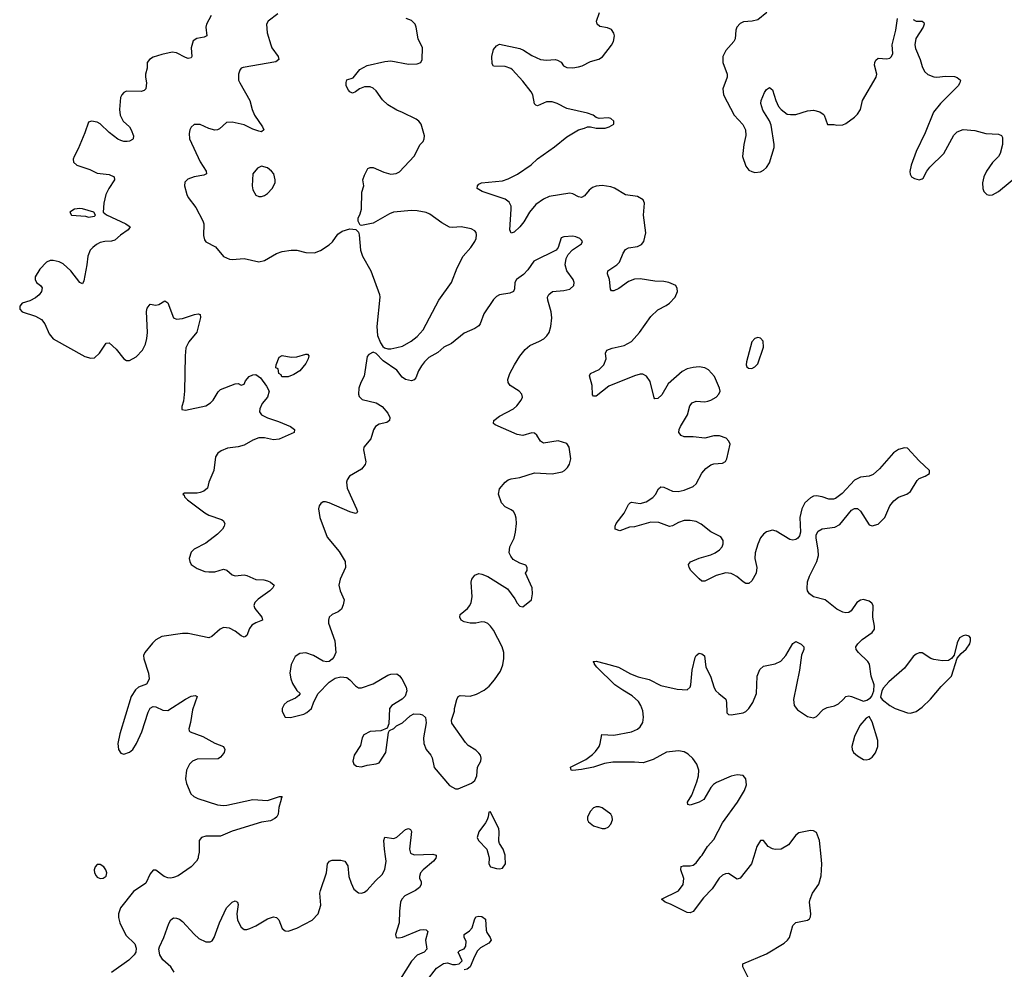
# Model space of a CAD drawing. Header units: inches. Extents: x 1449094 to 1618372, y 389908 to 534307.
# Tile 161 of 256: x 1541701 to 1548410, y 399232 to 405701. Entities that reach past the tile are written whole.
import ezdxf

# ---------------------------------------------------------------- set-up
doc = ezdxf.new("R2010")
doc.units = ezdxf.units.IN
doc.header["$MEASUREMENT"] = 0
doc.layers.add('B5349', color=7, linetype='Continuous')
doc.layers.add('B5440', color=7, linetype='Continuous')

msp = doc.modelspace()

# ---------------------------------------------------------------- linework, layer by layer
at = {"layer": 'B5349', "color": 5}
for points, elevation in [([(1542918.1, 400000), (1542916.5, 399990), (1542906.4, 399970), (1542869.2, 399930.8), (1542782, 399870), (1542750, 399856.9), (1542730, 399854.3), (1542710, 399855.6), (1542685.1, 399865.1), (1542630, 399908.7), (1542610, 399908.7), (1542590, 399882), (1542560.3, 399819.7), (1542476.8, 399763.2), (1542388.2, 399650), (1542374.4, 399610), (1542375.2, 399584.8), (1542383.7, 399550), (1542424.9, 399464.9), (1542485.5, 399405.5), (1542495.8, 399375.8), (1542492.7, 399350), (1542481.6, 399330), (1542445.2, 399294.8), (1542326.4, 399210)], 620), ([(1542753.5, 399213.5), (1542730, 399249.5), (1542676.6, 399296.6), (1542656.2, 399330), (1542649.6, 399370), (1542653.8, 399386.2), (1542683.7, 399450), (1542716.6, 399543.4), (1542731.5, 399568.5), (1542750, 399582), (1542770, 399581.6), (1542790, 399573), (1542810, 399557.6), (1542890.8, 399470.8), (1542922.9, 399442.9), (1542970, 399419.6), (1542999.5, 399420.5), (1543012.8, 399427.2), (1543026.3, 399450), (1543062.8, 399550), (1543110, 399650.4), (1543150, 399690.4), (1543170, 399698), (1543186, 399690), (1543190, 399674), (1543180.7, 399610), (1543186.3, 399566.3), (1543210, 399519.3), (1543230, 399504.4), (1543250, 399503.7), (1543270.5, 399510.5), (1543310.6, 399529.4), (1543390, 399577), (1543430, 399590.3), (1543450, 399586), (1543468, 399570), (1543490.4, 399510.4), (1543510, 399494), (1543530, 399493), (1543590, 399512), (1543693.5, 399566.5), (1543734.7, 399610), (1543753.5, 399670), (1543747.4, 399750), (1543751, 399770), (1543791.1, 399890), (1543798.7, 399950), (1543811.2, 399968.8), (1543830, 399975.6), (1543890, 399976.5), (1543917.3, 399970), (1543937.4, 399937.4), (1543944.2, 399864.2), (1543958.8, 399818.8), (1543978.8, 399778.8), (1544010, 399753), (1544030, 399750.4), (1544050, 399758.4), (1544070, 399772.4), (1544124.6, 399835.4), (1544170, 399878.9), (1544190, 399912.7), (1544199.4, 399970), (1544194.7, 400000)], 620), ([(1544538.1, 400000), (1544537, 399990), (1544522, 399970), (1544450, 399911.1), (1544433.4, 399890), (1544425.3, 399865.3), (1544426.4, 399850), (1544436.4, 399830), (1544437.6, 399810), (1544425.3, 399790), (1544398.7, 399770), (1544326.4, 399733.6), (1544304.7, 399710), (1544296.3, 399690), (1544288.3, 399628.3), (1544286.4, 399550), (1544262.6, 399470), (1544265.5, 399450), (1544285.8, 399445.8), (1544310, 399451.7), (1544430, 399500.7), (1544450, 399503.6), (1544470, 399500.4), (1544481.6, 399490), (1544466.7, 399430), (1544474.9, 399370), (1544457.3, 399350), (1544410, 399328.7), (1544370, 399288.7), (1544294.4, 399165.6)], 620), ([(1544896.9, 400000), (1544899.3, 399990), (1544897.3, 399950), (1544910, 399931), (1544950, 399918), (1544970, 399916.3), (1544990, 399922), (1545012, 399950), (1545009.9, 400000)], 640), ([(1546703.6, 400000), (1546688.4, 399950), (1546610, 399852.3), (1546590, 399847), (1546530, 399884), (1546510, 399883.1), (1546490, 399874.7), (1546467.4, 399852.6), (1546419.3, 399780.7), (1546360.9, 399719.1), (1546290, 399627), (1546270, 399618), (1546250, 399619.5), (1546136.2, 399676.2), (1546099, 399690), (1546075.3, 399710), (1546190, 399767), (1546221.3, 399810), (1546226.3, 399850), (1546207.3, 399910), (1546207.6, 399932.4), (1546223.3, 399936.7), (1546270, 399936.4), (1546290, 399942.4), (1546310, 399958.4), (1546343.2, 400000)], 620), ([(1546678, 399150), (1546629, 399250), (1546628.7, 399270), (1546790, 399338.9), (1546909.2, 399410), (1546932.3, 399430), (1546946, 399450), (1546970, 399530.7), (1546990, 399550.4), (1547070, 399566.8), (1547082.7, 399577.3), (1547089.2, 399590), (1547092, 399610), (1547083.6, 399690), (1547087.6, 399710), (1547103.6, 399750), (1547147, 399813), (1547161.7, 399870), (1547167.2, 399950), (1547162.4, 400000)], 620), ([(1544470.8, 399149.2), (1544540.7, 399239.3), (1544590, 399272.2), (1544615.8, 399275.8), (1544650, 399265), (1544670, 399264.2), (1544696, 399270), (1544717.2, 399290), (1544688, 399350), (1544700.2, 399359.8), (1544728.9, 399371.1), (1544742, 399390), (1544743.1, 399423.1), (1544729.2, 399450), (1544729.3, 399470), (1544765.2, 399494.8), (1544784, 399516), (1544799.3, 399570), (1544809.4, 399590), (1544830, 399594.9), (1544850, 399592.7), (1544874.6, 399574.6), (1544879, 399499), (1544883.9, 399483.9), (1544907.7, 399450), (1544913.4, 399430), (1544898.8, 399410), (1544841.7, 399378.3), (1544821.1, 399358.9), (1544799.9, 399320.1), (1544771.1, 399248.9), (1544750, 399234), (1544730, 399229.7)], 620)]:
    msp.add_lwpolyline(points, dxfattribs=dict(at, elevation=elevation))
at = {"layer": 'B5349', "color": 5, "elevation": 620}
msp.add_lwpolyline([(1542250, 399946.6), (1542230, 399946.6), (1542215.5, 399930), (1542208.9, 399910), (1542210.5, 399890), (1542221.6, 399870), (1542230, 399860.5), (1542250, 399850.6), (1542270, 399854), (1542290, 399866), (1542294.5, 399890), (1542289.3, 399910), (1542274.5, 399930)], close=True, dxfattribs=at)
at = {"layer": 'B5440', "color": 5}
for points, elevation in [([(1543005.3, 405730), (1542973.1, 405670), (1542970.3, 405650), (1542975.5, 405590), (1542958.6, 405581.4), (1542907.9, 405572.1), (1542884.2, 405555.8), (1542870.3, 405510), (1542874.4, 405450), (1542870, 405441.2), (1542850, 405437.6), (1542830, 405442.6), (1542770, 405475.1), (1542741.2, 405478.8), (1542670, 405464), (1542610, 405445.1), (1542584.9, 405430), (1542570.4, 405410), (1542570.3, 405370), (1542558.9, 405330), (1542558.3, 405310), (1542566.3, 405270), (1542561.6, 405230), (1542550, 405218.4), (1542530, 405211.2), (1542430, 405214), (1542410, 405205.2), (1542397.3, 405190), (1542387.7, 405170), (1542382.3, 405090), (1542385.8, 405050), (1542406.7, 405010), (1542450, 404970.4), (1542461.6, 404950), (1542476.3, 404910), (1542474.8, 404890), (1542470, 404885.2), (1542450, 404872.7), (1542434, 404870), (1542410, 404871.5), (1542390, 404878.3), (1542370, 404887.4), (1542310, 404932.1), (1542250, 404991.3), (1542230, 405003.6), (1542190.5, 405009.5), (1542170, 405002), (1542146, 404930), (1542099.2, 404820.8), (1542071.8, 404770), (1542065.3, 404750), (1542068, 404730), (1542090.8, 404710), (1542180.3, 404680.3), (1542230, 404655.8), (1542310, 404647), (1542344.9, 404630), (1542346.4, 404610), (1542308.7, 404551.3), (1542289.1, 404510), (1542274.6, 404450), (1542270.8, 404390), (1542292.1, 404372.1), (1542424, 404310), (1542454, 404290), (1542440.5, 404270), (1542387.2, 404232.8), (1542350, 404199.6), (1542327.5, 404192.5), (1542282, 404190), (1542250, 404182.6), (1542223.8, 404170), (1542198.7, 404150), (1542182.6, 404130), (1542166, 404090), (1542159, 404030), (1542138, 403922), (1542130, 403902.7), (1542110, 403909.7), (1542049.7, 403990), (1541997.7, 404037.7), (1541970, 404051), (1541930, 404060.4), (1541910, 404060.4), (1541884.4, 404050), (1541838.7, 404001.3), (1541807.4, 403950), (1541806.3, 403930), (1541815.3, 403910), (1541842.4, 403890), (1541854.1, 403874.1), (1541850.2, 403850), (1541833.5, 403826.5), (1541810, 403805.3), (1541770, 403785.7), (1541717.3, 403770), (1541701.3, 403750), (1541702.6, 403730), (1541718, 403710), (1541810, 403682), (1541850, 403659), (1541873.2, 403630), (1541901.5, 403561.5), (1541930, 403527.2), (1542145.7, 403405.7), (1542185.8, 403394.2), (1542210, 403397.6), (1542245.1, 403430), (1542290, 403498), (1542310, 403499.3), (1542357.5, 403457.5), (1542410, 403390.6), (1542430, 403380.4), (1542450, 403380.3), (1542494.6, 403405.4), (1542538.3, 403450), (1542558.3, 403490), (1542568, 403530), (1542571.2, 403570), (1542566.4, 403713.6), (1542570, 403736), (1542590, 403762), (1542630, 403755.5), (1542650, 403760.5), (1542690, 403784.9), (1542711.2, 403771.2), (1542748.5, 403670), (1542770, 403660.3), (1542810, 403664.7), (1542893.5, 403693.5), (1542916.5, 403696.5), (1542930, 403693.4), (1542932.3, 403672.3), (1542908.1, 403571.9), (1542853.9, 403506.1), (1542833.3, 403466.7), (1542827.9, 403412.1), (1542824.4, 403170), (1542817.3, 403102.7), (1542805.2, 403065.2), (1542806.6, 403046.6), (1542830, 403040.5), (1542970, 403070.2), (1543001, 403090), (1543019.7, 403110), (1543053.4, 403166.6), (1543070, 403181.7), (1543170, 403219.5), (1543190, 403222), (1543210, 403211.3), (1543230, 403218), (1543240.1, 403239.9), (1543266, 403270), (1543290, 403282.4), (1543310, 403283.8), (1543341.1, 403261.1), (1543384.1, 403204.1), (1543402, 403170), (1543390.6, 403130), (1543352.8, 403087.2), (1543338.4, 403050), (1543336.4, 403030), (1543348.5, 403010), (1543388.7, 402988.7), (1543464.8, 402964.8), (1543546, 402930), (1543574.8, 402910), (1543571, 402890), (1543470, 402843), (1543430, 402839.7), (1543370, 402852.1), (1543330, 402852.2), (1543290, 402837.4), (1543230, 402803.1), (1543190, 402792.1), (1543118.3, 402781.7), (1543074.9, 402765.1), (1543051.8, 402748.2), (1543035.8, 402724.2), (1543023.1, 402630), (1542990.4, 402550), (1542980.7, 402510), (1542956, 402490), (1542930, 402479.5), (1542910, 402475.1), (1542824.7, 402475.3), (1542814, 402470), (1542822, 402462), (1542824.7, 402450), (1542844.7, 402430), (1542962, 402342), (1542990, 402326.7), (1543076.5, 402296.5), (1543088.4, 402288.4), (1543098, 402270), (1543094.4, 402250), (1543082.4, 402230), (1543050, 402196.9), (1542970, 402134.7), (1542890, 402094), (1542870, 402074), (1542855.8, 402030), (1542859.5, 402010), (1542870.6, 401990), (1542910, 401963.1), (1542963.2, 401943.2), (1542990, 401938.9), (1543030, 401940.3), (1543090, 401957.6), (1543111.6, 401951.6), (1543150, 401920.5), (1543170, 401913), (1543230, 401918.9), (1543250, 401914.9), (1543310, 401886.7), (1543364.8, 401884.8), (1543390, 401878.9), (1543410.8, 401870), (1543436.3, 401850), (1543426, 401830), (1543406.4, 401810), (1543326.3, 401753.7), (1543303.8, 401730), (1543296.4, 401710), (1543303.1, 401690), (1543350.5, 401630), (1543354.8, 401610), (1543310, 401593), (1543282.7, 401577.3), (1543267.1, 401552.9), (1543250, 401506), (1543240.9, 401499.1), (1543230, 401494), (1543210, 401503), (1543170, 401534.7), (1543130, 401556.9), (1543090, 401559.6), (1543067.3, 401550), (1543010, 401499.5), (1542990, 401489.7), (1542850, 401519.3), (1542810, 401519.3), (1542670, 401498.7), (1542630, 401476), (1542605.8, 401454.2), (1542554.4, 401390), (1542546, 401370), (1542547.1, 401347.1), (1542578, 401250), (1542582.4, 401210), (1542579.5, 401200.5), (1542564.7, 401175.3), (1542510, 401154), (1542490, 401137), (1542461.6, 401090), (1542383.1, 400836.9), (1542370.3, 400770), (1542373.7, 400730), (1542390, 400704.4), (1542410, 400697.4), (1542450, 400711.5), (1542472.9, 400730), (1542497.8, 400770), (1542533.3, 400850), (1542576.8, 400983.2), (1542590, 401010.6), (1542610, 401022.4), (1542630, 401020.3), (1542677.6, 400997.6), (1542710, 400994.9), (1542830, 401071.7), (1542870, 401092), (1542897.5, 401097.5), (1542910.4, 401090), (1542879.5, 401000.5), (1542865.8, 400914.2), (1542852.7, 400870), (1542857.1, 400857.1), (1542862.8, 400850), (1542950, 400818.5), (1543030, 400773.7), (1543090, 400750.5), (1543098.4, 400730), (1543094, 400710), (1543081.6, 400690), (1543070, 400677), (1543052.8, 400667.2), (1542910, 400663.5), (1542878.7, 400650), (1542858.5, 400630), (1542837.3, 400590), (1542830.3, 400530), (1542838, 400498), (1542868.1, 400428.1), (1542888, 400410), (1542915.2, 400395.2), (1543050, 400353.7), (1543090, 400348.6), (1543113.2, 400350), (1543290, 400388.2), (1543390, 400383.2), (1543470.5, 400410.5), (1543490.6, 400410), (1543482.5, 400397.5), (1543483.8, 400390), (1543466.1, 400333.9), (1543462.4, 400290), (1543453.4, 400270), (1543439.9, 400260.1), (1543410, 400244.7), (1543350, 400234.2), (1543150, 400173.7), (1543070, 400138.5), (1542970, 400139.7), (1542940.5, 400130), (1542924.2, 400110), (1542923.1, 400030), (1542918.1, 400000)], 620), ([(1543459.6, 405740.4), (1543394.8, 405690), (1543384, 405670), (1543388.3, 405611.7), (1543411.8, 405530), (1543419.5, 405510), (1543463.1, 405450), (1543467.7, 405430), (1543445.7, 405414.3), (1543224, 405376), (1543210.3, 405369.7), (1543202, 405358), (1543191.8, 405330), (1543192.8, 405290), (1543200.3, 405270), (1543268.9, 405150), (1543284.4, 405090), (1543300.8, 405050), (1543355.8, 404970), (1543364, 404950), (1543350, 404938), (1543330, 404940.5), (1543290, 404954.2), (1543230, 404985), (1543150, 405003.5), (1543110, 404999.7), (1543061.6, 404958.4), (1543050, 404951.3), (1543030, 404948.3), (1542990, 404960.5), (1542930, 404987.3), (1542890, 404986), (1542870.4, 404969.6), (1542860.5, 404950), (1542855.2, 404924.8), (1542859.3, 404890), (1542931.8, 404731.8), (1542972.2, 404670), (1542973.4, 404650), (1542957.1, 404642.9), (1542891, 404630), (1542846, 404614), (1542826.9, 404593.1), (1542823.8, 404570), (1542840.5, 404510), (1542850.3, 404490.3), (1542902.6, 404422.6), (1542948.9, 404330), (1542956, 404310), (1542952.7, 404230), (1542960.4, 404200.4), (1542968.7, 404188.7), (1543034.6, 404154.6), (1543090, 404088), (1543130, 404070.4), (1543150, 404067.4), (1543230, 404074), (1543330, 404050.5), (1543370, 404060.5), (1543450, 404107.7), (1543490, 404122), (1543550, 404130.6), (1543589.5, 404130.5), (1543650, 404115.5), (1543710, 404113.4), (1543751.5, 404128.5), (1543810, 404167.3), (1543832.9, 404187.1), (1543870, 404241), (1543898.6, 404261.4), (1543950, 404276), (1543992, 404272), (1544010, 404254), (1544015.3, 404235.3), (1544023.8, 404130), (1544037.1, 404090), (1544094.4, 403990), (1544152.4, 403830), (1544154.4, 403810), (1544135.5, 403610), (1544139.1, 403550), (1544158.8, 403498.8), (1544174.8, 403474.8), (1544186, 403466), (1544210, 403458.8), (1544230, 403458.8), (1544270, 403466.8), (1544310, 403478), (1544369.7, 403510.3), (1544410, 403542.4), (1544450, 403588.2), (1544556.3, 403790), (1544642.6, 403910), (1544682.7, 404010), (1544723.9, 404090), (1544775.4, 404150), (1544803.1, 404190), (1544812.1, 404210), (1544814.7, 404234.7), (1544811.1, 404251.1), (1544802.3, 404262.3), (1544777.2, 404277.2), (1544710, 404289.7), (1544650, 404285.1), (1544630, 404287.6), (1544576.9, 404316.9), (1544496.9, 404376.9), (1544470, 404388.5), (1544410, 404399.8), (1544370, 404400.8), (1544249.2, 404390.8), (1544220.7, 404379.3), (1544110, 404315.1), (1544030, 404298), (1544022, 404302), (1544008.4, 404328.4), (1544008.4, 404348.4), (1544022, 404378), (1544029.3, 404410), (1544033.6, 404526.4), (1544045.2, 404570), (1544039.3, 404610), (1544050, 404642), (1544073.2, 404686.8), (1544090, 404694.8), (1544110, 404693.4), (1544181.5, 404661.5), (1544230, 404648.8), (1544266, 404654), (1544290, 404664.9), (1544390, 404770.8), (1544429.3, 404850), (1544450, 404871.3), (1544458, 404890), (1544459.5, 404910), (1544437, 404990), (1544420.9, 405010), (1544403.3, 405023.3), (1544310, 405069.5), (1544270, 405084.5), (1544210, 405122), (1544174.2, 405154.2), (1544130, 405217.2), (1544110, 405235.1), (1544090, 405244.5), (1544050, 405244.5), (1544016, 405230), (1543990, 405209.2), (1543970, 405201.2), (1543950, 405209), (1543941.2, 405221.2), (1543926.6, 405250), (1543926, 405274), (1543929.5, 405290.5), (1543974.2, 405305.8), (1544018.3, 405361.7), (1544070, 405388.2), (1544190, 405415.8), (1544230, 405419.5), (1544350, 405398), (1544410, 405399.1), (1544434, 405410), (1544442.7, 405430), (1544445.2, 405510), (1544416, 405570), (1544403.7, 405650), (1544396, 405670), (1544370, 405695.1), (1544335.3, 405710)], 640), ([(1546343.2, 400000), (1546350.7, 400009.3), (1546387.2, 400070), (1546430, 400116.9), (1546489.2, 400230.8), (1546592, 400370), (1546640.4, 400450), (1546653.3, 400490), (1546649.6, 400529.6), (1546630, 400551.8), (1546590, 400557.4), (1546550, 400548.4), (1546450, 400504.5), (1546428.4, 400491.6), (1546409.5, 400470.5), (1546362.4, 400390), (1546330, 400371.1), (1546269.7, 400349.7), (1546254, 400354), (1546252.3, 400370), (1546281.4, 400418.6), (1546315.5, 400510), (1546326.8, 400550), (1546328.7, 400590), (1546315.4, 400630), (1546288.3, 400668.3), (1546256.9, 400696.9), (1546230, 400712.7), (1546190, 400720.3), (1546108.6, 400711.4), (1546017.6, 400662.4), (1545950, 400639.3), (1545890, 400643.5), (1545742.7, 400642.7), (1545686.4, 400633.6), (1545610, 400608.4), (1545530, 400594), (1545470, 400587), (1545458, 400590), (1545455.3, 400610), (1545558.9, 400661.1), (1545605.3, 400694.7), (1545624.9, 400715.1), (1545649.7, 400750), (1545657.4, 400770), (1545667.5, 400832.5), (1545750, 400827.9), (1545870, 400849.1), (1545910, 400867.6), (1545930, 400883.1), (1545947.4, 400912.6), (1545950.8, 400950), (1545946.6, 400993.4), (1545934.6, 401030), (1545917, 401057), (1545875.5, 401095.5), (1545810, 401132.7), (1545756.4, 401170), (1545634.5, 401290), (1545617.2, 401310), (1545618, 401318), (1545609.2, 401330), (1545630, 401330.4), (1545690, 401316.5), (1545781, 401290), (1545864.2, 401244.2), (1545915.3, 401224.7), (1545990, 401206.7), (1546070, 401166.4), (1546181.6, 401141.6), (1546250, 401136.3), (1546270, 401154.8), (1546275.1, 401170), (1546283.1, 401270), (1546303.5, 401356.5), (1546310, 401371), (1546330, 401386.8), (1546350, 401381), (1546366.8, 401366.8), (1546375.5, 401290), (1546408.6, 401228.6), (1546433.4, 401150), (1546444.9, 401130), (1546464, 401110), (1546512.2, 401072.2), (1546518, 401050), (1546520.5, 400980.5), (1546530, 400967.7), (1546550, 400966), (1546630, 400980.4), (1546650, 400988.4), (1546670, 401008), (1546696.9, 401050), (1546721.6, 401110), (1546725.6, 401230), (1546744.4, 401275.6), (1546770, 401296.3), (1546850, 401312.4), (1546888.3, 401331.7), (1546921.6, 401370), (1546970, 401451.3), (1546990, 401466), (1547027.1, 401447.1), (1547044.7, 401430), (1547044.7, 401410), (1547028.1, 401371.9), (1547014.3, 401270), (1546974.9, 401070), (1546978.4, 401030), (1547000.6, 401000.6), (1547070, 400953.4), (1547110, 400946), (1547130, 400954.8), (1547176.9, 401003.1), (1547204, 401016), (1547252.5, 401027.5), (1547279.4, 401040.6), (1547313.2, 401070), (1547330, 401091), (1547350, 401094.8), (1547370, 401090.7), (1547450, 401058), (1547473.6, 401066.4), (1547498.6, 401081.4), (1547506.6, 401093.4), (1547520.9, 401130), (1547524.5, 401170), (1547502, 401230), (1547492.3, 401310), (1547479.3, 401330), (1547417, 401390), (1547402, 401410), (1547399.5, 401430), (1547412.3, 401450), (1547440.8, 401479.2), (1547510, 401526.8), (1547525.2, 401550), (1547526, 401570), (1547513.6, 401630), (1547516.2, 401710), (1547507.5, 401727.5), (1547490, 401740.9), (1547450, 401752), (1547430, 401747), (1547406.4, 401730), (1547366.1, 401673.9), (1547350, 401663.6), (1547330, 401659.7), (1547310, 401664.2), (1547270, 401685.6), (1547190, 401749.6), (1547110, 401769.7), (1547082.9, 401790), (1547069.8, 401809.8), (1547066.3, 401826.3), (1547068.7, 401871.3), (1547082, 401910), (1547134, 402010), (1547144.7, 402050), (1547143, 402090), (1547127.6, 402170), (1547127.8, 402192.2), (1547142.6, 402217.4), (1547168.2, 402231.8), (1547255.6, 402244.4), (1547290, 402261.6), (1547370, 402360.7), (1547390, 402370.7), (1547410, 402370.7), (1547430, 402354), (1547490, 402259.1), (1547510, 402252.7), (1547550, 402264.4), (1547596.2, 402310), (1547631, 402389), (1547657, 402423), (1547690, 402448.5), (1547745.2, 402470), (1547770, 402486.4), (1547817.5, 402562.5), (1547830, 402574.9), (1547870, 402590.5), (1547901.2, 402610), (1547901.2, 402630), (1547830, 402696.2), (1547750, 402782.7), (1547730, 402783.7), (1547690, 402773.3), (1547654.9, 402750), (1547559.2, 402640.8), (1547516.5, 402603.5), (1547490, 402592.6), (1547430, 402584.5), (1547390, 402563.7), (1547306.3, 402473.7), (1547260.3, 402439.7), (1547245.7, 402434.3), (1547214.3, 402434.3), (1547170, 402451.5), (1547130, 402458.4), (1547110, 402454.5), (1547090, 402443.7), (1547050.4, 402409.6), (1547030.4, 402370), (1547016.4, 402310), (1547020.5, 402210), (1547013.8, 402186.2), (1547002.8, 402170), (1546990, 402160.9), (1546970, 402156.2), (1546950, 402160.7), (1546856.6, 402216.6), (1546830, 402223.6), (1546790, 402212), (1546770, 402197), (1546750, 402172.3), (1546730, 402129.2), (1546711.8, 402070), (1546710.3, 402030), (1546724.9, 401970), (1546720.3, 401930), (1546690, 401879.5), (1546670, 401860.7), (1546650, 401859.6), (1546630, 401871.6), (1546588.7, 401908.7), (1546562.6, 401922.6), (1546548.6, 401928.6), (1546512, 401932), (1546445.9, 401914.1), (1546370, 401875.6), (1546350, 401877), (1546330, 401891.8), (1546273.6, 401950), (1546262, 401970), (1546257.6, 401990), (1546272.4, 402007.6), (1546330, 402033.1), (1546410, 402056.5), (1546439.5, 402070), (1546470, 402090.4), (1546487.8, 402110), (1546494.7, 402130), (1546494.3, 402154.3), (1546477.7, 402177.7), (1546410, 402211.3), (1546344.1, 402264.1), (1546310, 402282), (1546270, 402289.8), (1546230, 402288.7), (1546190, 402276), (1546150, 402252.8), (1546130, 402249.7), (1546055.4, 402275.4), (1546002.7, 402277.3), (1545890, 402247.1), (1545855.6, 402244.4), (1545790, 402219.5), (1545759, 402230), (1545759.3, 402250), (1545766, 402270), (1545821, 402339), (1545850, 402398.8), (1545861.2, 402410), (1545870, 402414.9), (1545930, 402405.3), (1545970, 402416.5), (1546014.5, 402445.5), (1546032.7, 402467.3), (1546054, 402506), (1546070, 402519.3), (1546090, 402517.6), (1546150, 402490.4), (1546187.3, 402487.3), (1546230, 402495.8), (1546290, 402521.6), (1546310, 402539.1), (1546348.7, 402611.3), (1546376.6, 402643.4), (1546410, 402667.7), (1546430, 402676.3), (1546490, 402680.7), (1546510, 402691), (1546519.5, 402710), (1546542.7, 402810), (1546533.2, 402830), (1546514, 402850), (1546470, 402867), (1546430, 402865.1), (1546370, 402849.6), (1546290, 402858.9), (1546230, 402859.5), (1546208.1, 402868.1), (1546192.7, 402890), (1546195.1, 402910), (1546204.5, 402930), (1546251.5, 403008.5), (1546267, 403070), (1546282.7, 403090), (1546310, 403101.3), (1546370, 403098.7), (1546390, 403102), (1546410.9, 403109.1), (1546446, 403130), (1546466, 403150), (1546473.2, 403170), (1546469.2, 403190), (1546434.5, 403270), (1546395.2, 403315.2), (1546369.7, 403329.7), (1546330, 403335.8), (1546290, 403332.6), (1546250, 403322.4), (1546215.4, 403304.6), (1546120.5, 403219.5), (1546075.6, 403144.4), (1546050, 403120.9), (1546030, 403117.2), (1546024.7, 403124.7), (1545997.3, 403237.3), (1545973.2, 403273.2), (1545946.6, 403286.6), (1545930, 403286.9), (1545890, 403275.3), (1545715, 403205), (1545630, 403136), (1545610, 403135.3), (1545604.5, 403144.5), (1545601.3, 403210), (1545584.2, 403275.8), (1545589.7, 403290.3), (1545650, 403317), (1545682, 403350), (1545696.9, 403390), (1545694, 403430), (1545702.7, 403450), (1545737.5, 403462.5), (1545819.1, 403480.9), (1545870, 403508.9), (1545925.4, 403570), (1546001.3, 403678.7), (1546050, 403723.8), (1546107, 403753), (1546129.7, 403770.3), (1546167.3, 403810), (1546182.9, 403850), (1546182, 403870), (1546172.3, 403890), (1546124, 403910), (1546090, 403918), (1546030, 403918.8), (1545930, 403935), (1545890, 403932.8), (1545850, 403917.6), (1545783.8, 403870), (1545750, 403853.3), (1545734.5, 403854.5), (1545726, 403866), (1545719.7, 403930), (1545706.3, 403970), (1545709.6, 403990), (1545769.6, 404030), (1545788.3, 404050), (1545813.5, 404110), (1545830, 404134.9), (1545850, 404146), (1545910, 404155.8), (1545939.3, 404170), (1545953.6, 404190), (1545967.1, 404250), (1545951.7, 404370), (1545959.1, 404450), (1545950, 404474), (1545910, 404497.4), (1545830, 404507.4), (1545753.1, 404553.1), (1545730, 404562), (1545670, 404570.6), (1545630, 404567), (1545603.2, 404556.8), (1545580.6, 404539.4), (1545550, 404502), (1545530, 404489.7), (1545510, 404493.5), (1545470, 404514.2), (1545450, 404518.2), (1545310, 404495.8), (1545270, 404479.3), (1545219.1, 404440.9), (1545174.4, 404390), (1545136, 404324), (1545110, 404289.6), (1545070, 404254), (1545050, 404246.6), (1545040.5, 404270), (1545051.1, 404411.1), (1545049.7, 404430), (1545037.2, 404457.2), (1545010, 404478.9), (1544853.2, 404530), (1544819, 404550), (1544820.9, 404570), (1544830, 404580.7), (1544848.7, 404590), (1544990, 404602.4), (1545030, 404616.1), (1545092.4, 404647.6), (1545186.8, 404713.2), (1545230, 404753.7), (1545344.9, 404835.1), (1545430, 404903), (1545510, 404950.8), (1545550, 404961), (1545570, 404971.3), (1545590, 404971.3), (1545630, 404961), (1545690, 404962.8), (1545718, 404970), (1545748.7, 404990), (1545748.7, 405010), (1545730, 405028.7), (1545710, 405033.2), (1545650, 405028.7), (1545630, 405034), (1545608, 405050), (1545570, 405065.2), (1545430, 405095.8), (1545362.7, 405130), (1545330, 405141.1), (1545290, 405140.5), (1545230, 405114.5), (1545218, 405118), (1545208.2, 405128.2), (1545197.6, 405190), (1545185.6, 405210), (1545130, 405282.4), (1545058.8, 405358.8), (1545048.2, 405368.2), (1545010, 405382.4), (1544930, 405384), (1544921.2, 405401.2), (1544919.5, 405450), (1544930, 405498), (1544950, 405522.8), (1544970, 405533.4), (1545110, 405503.9), (1545133.7, 405493.7), (1545190, 405457.4), (1545250, 405430.3), (1545290, 405424.9), (1545350, 405430.4), (1545366.2, 405426.2), (1545390, 405410.8), (1545407.1, 405387.1), (1545430, 405374.9), (1545470, 405372.9), (1545510, 405379.6), (1545533.9, 405386.1), (1545590, 405415.3), (1545647.9, 405432.1), (1545672.9, 405447.1), (1545733.6, 405526.4), (1545746.7, 405553.3), (1545753.3, 405590), (1545749.6, 405610), (1545734.6, 405634.6), (1545705.4, 405645.4), (1545653.5, 405653.5), (1545635.1, 405670), (1545632.2, 405690), (1545651.6, 405750)], 620), ([(1546792.7, 405750), (1546730, 405700.5), (1546691.3, 405691.3), (1546633.3, 405686.7), (1546610, 405675.6), (1546587, 405650), (1546580.3, 405630), (1546576, 405570), (1546568.1, 405551.9), (1546512, 405490), (1546493.4, 405450), (1546491.8, 405410), (1546522.6, 405330), (1546522, 405310), (1546492, 405230), (1546497, 405190), (1546570, 405050.6), (1546627.8, 404987.8), (1546647, 404950), (1546648.7, 404911.3), (1546634.9, 404850), (1546625.5, 404770), (1546650, 404702.8), (1546670, 404676.3), (1546690, 404666), (1546710, 404660.5), (1546750, 404664.9), (1546770, 404674.8), (1546790, 404694.8), (1546810, 404724.7), (1546841.3, 404830), (1546842, 404850), (1546822.8, 404982.8), (1546810.9, 405010.9), (1546764.4, 405084.4), (1546752.3, 405130), (1546752.7, 405150), (1546775.5, 405204.5), (1546790, 405224.7), (1546810, 405238), (1546830, 405222), (1546852.7, 405150), (1546872.7, 405110), (1546890, 405088), (1546930, 405058.4), (1546954.2, 405054.2), (1546990, 405055.8), (1547070, 405080.7), (1547110, 405084), (1547152.5, 405072.5), (1547176.7, 405056.7), (1547182.8, 405050), (1547206, 404986), (1547250, 404986.8), (1547270, 404982), (1547310, 404984.9), (1547330, 404994), (1547390, 405036.3), (1547410, 405057.3), (1547429.5, 405090), (1547443, 405150), (1547538, 405310), (1547541.3, 405330), (1547526, 405390), (1547527.3, 405410), (1547534, 405426), (1547550, 405438), (1547610, 405434.9), (1547630, 405438), (1547642, 405450), (1547649.6, 405470), (1547645.7, 405530), (1547671.6, 405630), (1547682.4, 405710)], 620), ([(1547790, 405703), (1547810, 405690.4), (1547850.4, 405690.4), (1547862, 405682), (1547864.9, 405670), (1547858.4, 405650), (1547807.1, 405572.9), (1547800.3, 405530), (1547805.1, 405505.1), (1547836.5, 405430), (1547850, 405381), (1547867.4, 405347.4), (1547890, 405327.7), (1547930, 405312.4), (1547950, 405310.4), (1548010, 405316.4), (1548070, 405313.4), (1548090, 405306.8), (1548110.8, 405290), (1548107.3, 405270), (1548096.3, 405250), (1547976.3, 405130), (1547928, 405070), (1547870.4, 404929.6), (1547810, 404802), (1547776.3, 404710), (1547766, 404666), (1547768, 404648), (1547778, 404630), (1547798, 404618), (1547830, 404611), (1547850, 404616), (1547857.5, 404622.5), (1547882.7, 404670), (1547903.9, 404696.1), (1547999.3, 404790), (1548065.6, 404914.4), (1548090, 404937.3), (1548130, 404953.4), (1548210, 404946), (1548284.8, 404924.8), (1548370, 404921.6), (1548392.1, 404912.1), (1548398.4, 404898.4), (1548397.6, 404850), (1548381.3, 404790), (1548370.4, 404770), (1548330, 404727), (1548288.7, 404670), (1548270.3, 404629.7), (1548261.3, 404590), (1548264.4, 404550), (1548270.7, 404530), (1548292, 404510), (1548310, 404506), (1548330, 404508.4), (1548370, 404530.4), (1548516.2, 404650)], 620), ([(1545009.9, 400000), (1545009.5, 400010), (1544995.6, 400050), (1544969.6, 400089.6), (1544965.4, 400105.4), (1544969.4, 400169.4), (1544965.2, 400190), (1544910, 400306), (1544898, 400302), (1544894, 400270), (1544886, 400250), (1544876, 400230), (1544830, 400169), (1544819.3, 400130), (1544826.7, 400110), (1544884.9, 400050), (1544896.9, 400000)], 640), ([(1544194.7, 400000), (1544186.8, 400050), (1544183.1, 400110), (1544188.3, 400131.7), (1544250, 400122.3), (1544270, 400132.6), (1544330, 400184.4), (1544350, 400191.8), (1544364.6, 400184.6), (1544371.2, 400170), (1544357.8, 400050), (1544364.2, 400024.2), (1544390, 400012.8), (1544517.3, 400017.3), (1544539.1, 400010), (1544538.1, 400000)], 620), ([(1547162.4, 400000), (1547151.7, 400110), (1547130, 400164.2), (1547110, 400175.8), (1547090, 400177.4), (1547010, 400162), (1546990, 400146), (1546939.1, 400080.9), (1546890, 400049.8), (1546850, 400048.4), (1546830, 400053.6), (1546801.2, 400070), (1546770, 400108.7), (1546750, 400108.7), (1546724.9, 400070), (1546703.6, 400000)], 620)]:
    msp.add_lwpolyline(points, dxfattribs=dict(at, elevation=elevation))
for points, elevation in [([(1543350, 404702.7), (1543321, 404690), (1543290.8, 404650), (1543285.5, 404570), (1543290, 404542), (1543310, 404506), (1543330, 404496), (1543350, 404496), (1543370, 404502.8), (1543390, 404516), (1543421.2, 404550), (1543441.2, 404590), (1543441.2, 404610), (1543432.3, 404650), (1543417.2, 404670), (1543390, 404692.3)], 660), ([(1542110, 404414.5), (1542074, 404410), (1542042, 404390), (1542054, 404370), (1542150, 404362.8), (1542170, 404356), (1542210, 404362), (1542218, 404370), (1542206, 404390), (1542130, 404411.8)], 620), ([(1545470, 404225.2), (1545410, 404222.7), (1545390, 404214), (1545370.6, 404149.4), (1545356, 404130), (1545205, 404055), (1545162.8, 403997.2), (1545134, 403966), (1545086.4, 403930), (1545075.3, 403910), (1545071.7, 403868.3), (1545064.9, 403850), (1545041.7, 403838.3), (1544970, 403826.9), (1544950, 403815.1), (1544930, 403795.1), (1544863.7, 403696.3), (1544839.5, 403630), (1544830, 403615.1), (1544802.9, 403597.1), (1544730, 403566), (1544644.4, 403495.6), (1544590.7, 403470), (1544550, 403434.5), (1544490, 403399.5), (1544459.1, 403370), (1544438, 403342), (1544418.8, 403310), (1544399.8, 403260.2), (1544390, 403248.7), (1544370, 403242), (1544330, 403249), (1544306.8, 403266.8), (1544270, 403313.2), (1544178, 403378), (1544130, 403428), (1544110, 403435.3), (1544079.8, 403420.2), (1544070, 403406), (1544048.3, 403271.7), (1544026, 403230), (1544013, 403190), (1544010.5, 403150.5), (1544015.2, 403135.2), (1544034.4, 403114.4), (1544130, 403090.4), (1544170, 403066.7), (1544210, 403020.7), (1544222.4, 402990), (1544220.7, 402970), (1544203.8, 402956.2), (1544150, 402945.6), (1544125.5, 402930), (1544111.9, 402908.1), (1544094.3, 402845.7), (1544047.3, 402790), (1544044.9, 402770), (1544060.5, 402690), (1544054.9, 402670), (1544030, 402638.4), (1543948.6, 402591.4), (1543932.4, 402567.6), (1543928.7, 402550), (1543931.8, 402510), (1543996.3, 402370), (1544002.8, 402350), (1543998.5, 402341.5), (1543990, 402337.2), (1543950, 402347.8), (1543810, 402409.4), (1543784, 402416), (1543770, 402417.2), (1543753.7, 402406.3), (1543742.8, 402390), (1543737.3, 402370), (1543746.4, 402310), (1543796.2, 402176.2), (1543879, 402079), (1543919.3, 402010), (1543921.6, 401970), (1543886, 401890), (1543876.4, 401850), (1543885.3, 401810), (1543911.8, 401750), (1543905.9, 401714.1), (1543894.1, 401685.9), (1543871.7, 401668.3), (1543830.4, 401649.6), (1543810.7, 401630), (1543804.9, 401610), (1543806, 401590), (1543848.7, 401470), (1543854.9, 401390), (1543841.6, 401358.4), (1543830, 401344), (1543810.6, 401329.4), (1543793.7, 401326.3), (1543770, 401332), (1543704, 401370), (1543650, 401387), (1543610, 401382.7), (1543578, 401362), (1543550.4, 401309.6), (1543542.4, 401250), (1543548.4, 401210), (1543559.9, 401179.9), (1543590, 401131.3), (1543612, 401110), (1543603.6, 401096.4), (1543581, 401079), (1543524.7, 401055.3), (1543502.8, 401037.2), (1543490.7, 401010), (1543490.7, 400990), (1543498.8, 400970), (1543510.8, 400950.8), (1543547.1, 400947.1), (1543638, 400970), (1543658.9, 400981.1), (1543689, 401010), (1543705.6, 401054.4), (1543734, 401110), (1543810, 401187.7), (1543850, 401216.3), (1543890, 401224), (1543930, 401219.1), (1543950, 401204.9), (1543990, 401164), (1544010, 401150.7), (1544030, 401150.6), (1544110, 401177.6), (1544210, 401236.3), (1544230, 401242.8), (1544270, 401246), (1544290, 401231.3), (1544306, 401210), (1544333.7, 401153.7), (1544338.8, 401130), (1544327.5, 401092.5), (1544307.9, 401072.1), (1544236, 401030), (1544221, 401010), (1544216, 400904), (1544204.7, 400875.3), (1544162.8, 400857.2), (1544090, 400852.7), (1544046.8, 400830), (1544034.8, 400810), (1544022.8, 400757.2), (1543980.7, 400690), (1543971, 400650), (1543978, 400630), (1543995.3, 400615.3), (1544030, 400610.8), (1544070, 400624), (1544130, 400631), (1544150, 400638), (1544196, 400710), (1544215.3, 400844.7), (1544222, 400858), (1544250, 400872), (1544268, 400890), (1544310, 400910.6), (1544362, 400958), (1544386.8, 400973.2), (1544430, 400971), (1544446.8, 400966.8), (1544466.8, 400946.8), (1544470.7, 400910.7), (1544453.7, 400810), (1544454.9, 400770), (1544470.2, 400730.2), (1544503.7, 400690), (1544512.3, 400672.3), (1544526, 400606), (1544630, 400484.6), (1544670, 400461.1), (1544690, 400462.6), (1544779.1, 400500.9), (1544801.5, 400518.5), (1544816, 400550), (1544821.2, 400610), (1544844, 400650), (1544845.2, 400670), (1544841.2, 400690), (1544830, 400704), (1544810, 400724), (1544758, 400758), (1544738.3, 400778.3), (1544645.2, 400910), (1544644, 400930), (1544664, 400990), (1544664, 401010), (1544679, 401070), (1544690, 401091.3), (1544702.7, 401097.3), (1544770, 401093.4), (1544813.8, 401106.2), (1544865.1, 401134.9), (1544899.1, 401160.9), (1544936.9, 401203.1), (1544976.4, 401263.6), (1544994.2, 401305.8), (1545000.4, 401350), (1545000.4, 401390), (1544988.4, 401430), (1544930, 401543.6), (1544910, 401569.7), (1544890, 401588), (1544870, 401596.9), (1544850, 401599.1), (1544810, 401591.3), (1544770, 401589.7), (1544730, 401598.4), (1544709.4, 401610), (1544699.3, 401630), (1544702.7, 401650), (1544752.3, 401690), (1544769.5, 401710), (1544778.4, 401730), (1544784.2, 401770), (1544777, 401870), (1544782.7, 401890), (1544802.5, 401917.5), (1544830, 401927.7), (1544850, 401924.9), (1544890, 401907.7), (1545024.9, 401824.9), (1545075.5, 401755.5), (1545090, 401726), (1545110, 401706.8), (1545130, 401701), (1545189, 401750), (1545196, 401790), (1545193.2, 401830), (1545148.7, 401930), (1545158, 401950), (1545158, 401970), (1545150, 401986), (1545110, 401999), (1545064.8, 402024.8), (1545046.8, 402046.8), (1545036, 402070), (1545040.9, 402110), (1545069.6, 402170), (1545080.5, 402210), (1545087.3, 402270), (1545084.8, 402304.8), (1545078, 402330), (1545065.2, 402350), (1545050, 402362.7), (1545010, 402382.7), (1544983.7, 402410), (1544963.6, 402470), (1544970, 402504.7), (1545009.4, 402550), (1545030, 402566), (1545050, 402574.4), (1545110, 402581.3), (1545210, 402615.3), (1545330, 402608), (1545398, 402622), (1545414, 402630), (1545433.2, 402650), (1545446.6, 402673.4), (1545457.2, 402710), (1545446, 402790), (1545430, 402815.1), (1545370, 402833), (1545270, 402816.2), (1545249.7, 402829.7), (1545224.5, 402870), (1545210, 402884.5), (1545190, 402887.6), (1545130, 402868.3), (1545090, 402874.5), (1544942, 402942), (1544929.2, 402950), (1544932.3, 402970), (1544970, 403001.3), (1545066.6, 403050), (1545089.5, 403070), (1545118.4, 403110), (1545126.6, 403130), (1545123.7, 403150), (1545105.2, 403170), (1545043.7, 403210), (1545029.6, 403230), (1545027.6, 403250), (1545042, 403290), (1545072.8, 403350), (1545109.7, 403410), (1545146.3, 403453.7), (1545178, 403482), (1545242.7, 403510), (1545272, 403528), (1545293.1, 403546.9), (1545309.6, 403570), (1545321.3, 403610), (1545328.2, 403670), (1545322.2, 403710), (1545298.9, 403790), (1545297.6, 403810), (1545307, 403830), (1545331.3, 403848.7), (1545410, 403855.3), (1545450, 403864.9), (1545477.6, 403890), (1545480.5, 403910), (1545473.3, 403930), (1545429.8, 403989.8), (1545418, 404030), (1545425.6, 404074.4), (1545439.5, 404100.5), (1545467.3, 404132.7), (1545530, 404174), (1545535.3, 404190), (1545530, 404198), (1545518, 404210), (1545490, 404221.2)], 640), ([(1546730, 403537), (1546710, 403529.5), (1546690, 403506), (1546654, 403370), (1546651, 403350), (1546656, 403336), (1546667.5, 403327.5), (1546690, 403325.5), (1546710, 403335.5), (1546730, 403357.3), (1546769.6, 403470), (1546767.3, 403510), (1546750, 403531.6)], 620), ([(1543487.3, 403267.3), (1543482, 403282), (1543466, 403290), (1543462, 403322), (1543446, 403330), (1543448, 403350), (1543470, 403402), (1543490, 403413.4), (1543550, 403402.8), (1543590, 403404), (1543650, 403422.8), (1543662, 403422), (1543670.7, 403410.7), (1543666.8, 403390), (1543650, 403359), (1543610.4, 403310), (1543570, 403283.7), (1543530, 403268)], 620), ([(1548149.2, 401509.2), (1548130, 401504.5), (1548106, 401490), (1548090, 401455.3), (1548067.9, 401372.1), (1548050.7, 401349.3), (1548030, 401337), (1547990, 401332.6), (1547930, 401342.6), (1547909.8, 401349.8), (1547850, 401387.8), (1547830, 401388), (1547810, 401379.7), (1547790, 401362.4), (1547730, 401282.6), (1547622.4, 401190), (1547587.7, 401150), (1547575.5, 401130), (1547566.8, 401086.8), (1547578, 401070), (1547630.5, 401030), (1547667.3, 401010), (1547750, 400978.9), (1547770, 400976), (1547810, 400988.8), (1547850, 401018.7), (1547907.2, 401072.8), (1547980.9, 401159.1), (1548049.6, 401230), (1548088.9, 401351.1), (1548115.6, 401384.4), (1548150, 401414), (1548174.5, 401450), (1548180.9, 401470), (1548179.3, 401490), (1548170, 401501.2)], 620), ([(1547490, 400955.3), (1547470, 400944), (1547426.6, 400893.4), (1547390, 400819.3), (1547371.8, 400750), (1547374, 400730), (1547383.8, 400710), (1547410, 400685.5), (1547450, 400662), (1547470, 400659.1), (1547490, 400664.9), (1547510, 400677.3), (1547532.7, 400707.3), (1547547.8, 400750), (1547549.6, 400770), (1547549.5, 400790.5), (1547510, 400918)], 620), ([(1545650, 400339.3), (1545630, 400339.3), (1545610, 400332.7), (1545590.8, 400310), (1545570.8, 400270), (1545571, 400250), (1545578, 400238), (1545610.6, 400210.6), (1545670, 400190.8), (1545690, 400190.8), (1545710, 400200.7), (1545730, 400221), (1545740.9, 400250), (1545739.3, 400270), (1545729.5, 400289.5), (1545670, 400332.3)], 640)]:
    msp.add_lwpolyline(points, close=True, dxfattribs=dict(at, elevation=elevation))

doc.saveas('drawing.dxf')
